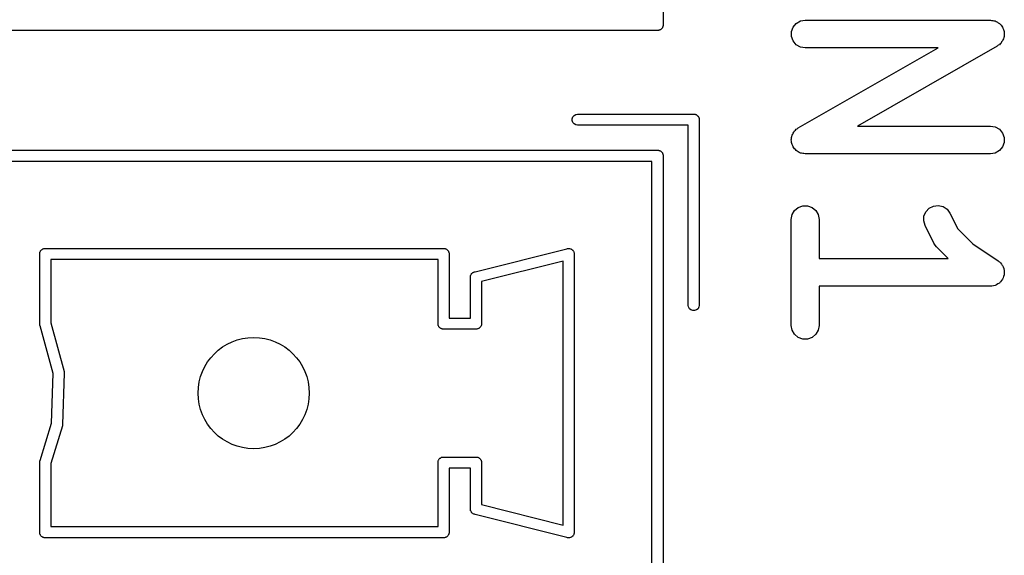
# Model space of a CAD drawing. Extents: x 81 to 161, y -172 to -32.
# Tile 89 of 94: x 89 to 100, y -47 to -41. Entities that reach past the tile are written whole.
import ezdxf

# ---------------------------------------------------------------- set-up
doc = ezdxf.new("R2010")
doc.units = 0
doc.header["$MEASUREMENT"] = 0
doc.layers.add('BLACK', color=7, linetype='CONTINUOUS')

msp = doc.modelspace()

# ---------------------------------------------------------------- linework, layer by layer
at = {"layer": 'BLACK', "linetype": 'CONTINUOUS'}
for p, q in [((95.987, -32.6138), (95.987, -41.2442)), ((97.3903, -41.2631), (97.4238, -41.2232)), ((97.4238, -41.2232), (97.4689, -41.1972)), ((97.4689, -41.1972), (97.5202, -41.1881)), ((97.5202, -41.1881), (99.5202, -41.1881)), ((99.5202, -41.1881), (99.5335, -41.1905)), ((99.5335, -41.1905), (99.5469, -41.1905)), ((99.5469, -41.1905), (99.5589, -41.195)), ((99.5589, -41.195), (99.5715, -41.1972)), ((99.5715, -41.1972), (99.5832, -41.2039)), ((99.5832, -41.2039), (99.5958, -41.2086)), ((99.5958, -41.2086), (99.6056, -41.2168)), ((99.6056, -41.2168), (99.6167, -41.2232)), ((99.6167, -41.2232), (99.6253, -41.2335)), ((99.6253, -41.2335), (99.6356, -41.2422)), ((95.9322, -41.299), (88.4518, -41.299)), ((95.9323, -41.299), (95.9322, -41.299)), ((95.9376, -41.299), (95.9323, -41.299)), ((95.9426, -41.2972), (95.9376, -41.299)), ((95.9478, -41.2963), (95.9426, -41.2972)), ((95.9525, -41.2936), (95.9478, -41.2963)), ((95.9575, -41.2918), (95.9525, -41.2936)), ((95.9615, -41.2883), (95.9575, -41.2918)), ((95.9662, -41.2857), (95.9615, -41.2883)), ((95.9696, -41.2816), (95.9662, -41.2857)), ((95.9737, -41.2782), (95.9696, -41.2816)), ((95.9763, -41.2735), (95.9737, -41.2782)), ((95.9798, -41.2695), (95.9763, -41.2735)), ((95.9816, -41.2645), (95.9798, -41.2695)), ((95.9843, -41.2598), (95.9816, -41.2645)), ((95.9852, -41.2546), (95.9843, -41.2598)), ((95.987, -41.2496), (95.9852, -41.2546)), ((95.987, -41.2442), (95.987, -41.2443)), ((95.987, -41.2443), (95.987, -41.2496)), ((97.3725, -41.3121), (97.3903, -41.2631)), ((97.3725, -41.3642), (97.3725, -41.3121)), ((99.6356, -41.2422), (99.6419, -41.2533)), ((99.6419, -41.2533), (99.6501, -41.2631)), ((99.6501, -41.2631), (99.6547, -41.2758)), ((99.6547, -41.2758), (99.6614, -41.2875)), ((99.6614, -41.2875), (99.6636, -41.3001)), ((99.6636, -41.3001), (99.668, -41.3121)), ((99.668, -41.3121), (99.668, -41.3255)), ((99.668, -41.3255), (99.6702, -41.3388)), ((99.6702, -41.3388), (99.668, -41.3514)), ((97.3903, -41.4131), (97.3725, -41.3642)), ((97.4238, -41.453), (97.3903, -41.4131)), ((99.6249, -41.4433), (99.6167, -41.453)), ((99.6347, -41.4351), (99.6249, -41.4433)), ((99.6415, -41.4234), (99.6347, -41.4351)), ((99.6501, -41.4131), (99.6415, -41.4234)), ((99.6545, -41.4011), (99.6501, -41.4131)), ((99.661, -41.3901), (99.6545, -41.4011)), ((99.6634, -41.3768), (99.661, -41.3901)), ((99.668, -41.3642), (99.6634, -41.3768)), ((99.668, -41.3514), (99.668, -41.3642)), ((97.4689, -41.4791), (97.4238, -41.453)), ((97.4458, -42.3508), (98.9554, -41.4881)), ((97.5202, -41.4881), (97.4689, -41.4791)), ((98.9554, -41.4881), (97.5202, -41.4881)), ((99.5947, -41.4684), (98.0851, -42.331)), ((99.605, -41.4598), (99.5947, -41.4684)), ((99.6167, -41.453), (99.605, -41.4598)), ((95.007, -42.2514), (95.0142, -42.2315)), ((95.007, -42.2726), (95.007, -42.2514)), ((95.0142, -42.2925), (95.007, -42.2726)), ((95.0142, -42.2315), (95.0278, -42.2153)), ((95.0278, -42.3087), (95.0142, -42.2925)), ((95.0278, -42.2153), (95.0462, -42.2047)), ((95.0462, -42.2047), (95.0618, -42.202)), ((95.0618, -42.202), (96.3222, -42.202)), ((96.3222, -42.202), (96.3223, -42.202)), ((96.3223, -42.202), (96.3276, -42.202)), ((96.3276, -42.202), (96.3326, -42.2038)), ((96.3326, -42.2038), (96.3378, -42.2047)), ((96.3378, -42.2047), (96.3425, -42.2074)), ((96.3425, -42.2074), (96.3475, -42.2092)), ((96.3475, -42.2092), (96.3515, -42.2127)), ((96.3515, -42.2127), (96.3562, -42.2153)), ((96.3562, -42.2153), (96.3596, -42.2194)), ((96.3596, -42.2194), (96.3637, -42.2228)), ((96.3637, -42.2228), (96.3663, -42.2275)), ((96.3663, -42.2275), (96.3698, -42.2315)), ((96.3698, -42.2315), (96.3716, -42.2365)), ((96.3716, -42.2365), (96.3743, -42.2412)), ((96.3743, -42.2412), (96.3752, -42.2464)), ((96.3752, -42.2464), (96.377, -42.2514)), ((96.377, -42.2514), (96.377, -42.2567)), ((96.377, -42.2567), (96.377, -42.2568)), ((96.377, -42.2568), (96.377, -44.2672)), ((95.0462, -42.3193), (95.0278, -42.3087)), ((95.0618, -42.322), (95.0462, -42.3193)), ((96.257, -42.322), (95.0618, -42.322)), ((96.257, -44.2672), (96.257, -42.322)), ((97.386, -42.418), (97.3903, -42.406)), ((97.3903, -42.406), (97.399, -42.3957)), ((97.399, -42.3957), (97.4058, -42.3841)), ((97.4058, -42.3841), (97.4156, -42.3759)), ((97.4156, -42.3759), (97.4238, -42.3661)), ((97.4238, -42.3661), (97.4355, -42.3594)), ((97.4355, -42.3594), (97.4458, -42.3508)), ((98.0851, -42.331), (99.5202, -42.331)), ((99.5202, -42.331), (99.5715, -42.34)), ((99.5715, -42.34), (99.6167, -42.3661)), ((99.6167, -42.3661), (99.6501, -42.406)), ((99.6501, -42.406), (99.668, -42.455)), ((97.3702, -42.4803), (97.3725, -42.4677)), ((97.3725, -42.4936), (97.3702, -42.4803)), ((97.3725, -42.455), (97.3771, -42.4423)), ((97.3725, -42.4677), (97.3725, -42.455)), ((97.3725, -42.507), (97.3725, -42.4936)), ((97.3769, -42.5191), (97.3725, -42.507)), ((97.3771, -42.4423), (97.3795, -42.4291)), ((97.3795, -42.4291), (97.386, -42.418)), ((99.668, -42.507), (99.6501, -42.556)), ((99.668, -42.455), (99.668, -42.507)), ((88.4518, -42.592), (95.9322, -42.592)), ((95.9322, -42.592), (95.9323, -42.592)), ((95.9323, -42.592), (95.9376, -42.592)), ((95.9376, -42.592), (95.9426, -42.5938)), ((95.9426, -42.5938), (95.9478, -42.5947)), ((95.9478, -42.5947), (95.9525, -42.5974)), ((95.9525, -42.5974), (95.9575, -42.5992)), ((95.9575, -42.5992), (95.9615, -42.6027)), ((95.9615, -42.6027), (95.9662, -42.6053)), ((95.9662, -42.6053), (95.9696, -42.6094)), ((95.9696, -42.6094), (95.9737, -42.6128)), ((95.9737, -42.6128), (95.9763, -42.6175)), ((95.9763, -42.6175), (95.9798, -42.6215)), ((95.9798, -42.6215), (95.9816, -42.6265)), ((97.3791, -42.5317), (97.3769, -42.5191)), ((97.3857, -42.5434), (97.3791, -42.5317)), ((97.3903, -42.556), (97.3857, -42.5434)), ((97.3986, -42.5658), (97.3903, -42.556)), ((97.4049, -42.5769), (97.3986, -42.5658)), ((97.4152, -42.5856), (97.4049, -42.5769)), ((97.4238, -42.5959), (97.4152, -42.5856)), ((97.4349, -42.6023), (97.4238, -42.5959)), ((97.4447, -42.6106), (97.4349, -42.6023)), ((97.4573, -42.6152), (97.4447, -42.6106)), ((97.4689, -42.622), (97.4573, -42.6152)), ((99.6167, -42.5959), (99.5715, -42.622)), ((99.6501, -42.556), (99.6167, -42.5959)), ((95.867, -42.712), (88.517, -42.712)), ((95.867, -72.212), (95.867, -42.712)), ((95.9816, -42.6265), (95.9843, -42.6312)), ((95.9843, -42.6312), (95.9852, -42.6364)), ((95.9852, -42.6364), (95.987, -42.6414)), ((95.987, -42.6414), (95.987, -42.6467)), ((95.987, -42.6467), (95.987, -42.6468)), ((95.987, -42.6468), (95.987, -72.2772)), ((97.4815, -42.6242), (97.4689, -42.622)), ((97.4935, -42.6286), (97.4815, -42.6242)), ((97.507, -42.6287), (97.4935, -42.6286)), ((97.5202, -42.631), (97.507, -42.6287)), ((99.5202, -42.631), (97.5202, -42.631)), ((99.5715, -42.622), (99.5202, -42.631)), ((97.3793, -43.2868), (97.4053, -43.2417)), ((97.4053, -43.2417), (97.4452, -43.2082)), ((97.4452, -43.2082), (97.4942, -43.1904)), ((97.4942, -43.1904), (97.5463, -43.1904)), ((97.5463, -43.1904), (97.5952, -43.2082)), ((97.5952, -43.2082), (97.6351, -43.2417)), ((97.6351, -43.2417), (97.6612, -43.2868)), ((98.8029, -43.3033), (98.8236, -43.2555)), ((98.8236, -43.2555), (98.8594, -43.2177)), ((98.8594, -43.2177), (98.906, -43.1944)), ((98.906, -43.1944), (98.9578, -43.1884)), ((98.9578, -43.1884), (99.0085, -43.2005)), ((99.0085, -43.2005), (99.0519, -43.2292)), ((99.0519, -43.2292), (99.083, -43.2711)), ((97.3702, -43.3381), (97.3793, -43.2868)), ((97.3702, -44.481), (97.3702, -43.3381)), ((97.6612, -43.2868), (97.6702, -43.3381)), ((97.6702, -43.3381), (97.6702, -43.7596)), ((98.7998, -43.3553), (98.8029, -43.3033)), ((98.8146, -43.4052), (98.7998, -43.3553)), ((99.083, -43.2711), (99.1673, -43.4398)), ((98.9099, -43.5957), (98.8146, -43.4052)), ((99.1673, -43.4398), (99.3301, -43.6025)), ((89.2624, -43.6866), (89.2642, -43.6815)), ((89.2642, -43.6815), (89.2677, -43.6774)), ((89.2677, -43.6774), (89.2703, -43.6728)), ((89.2703, -43.6728), (89.2744, -43.6694)), ((89.2744, -43.6694), (89.2778, -43.6653)), ((89.2778, -43.6653), (89.2825, -43.6627)), ((89.2825, -43.6627), (89.2865, -43.6592)), ((89.2865, -43.6592), (89.2915, -43.6574)), ((89.2915, -43.6574), (89.2962, -43.6547)), ((89.2962, -43.6547), (89.3014, -43.6538)), ((89.3014, -43.6538), (89.3064, -43.652)), ((89.3064, -43.652), (89.3117, -43.652)), ((89.3117, -43.652), (89.3118, -43.652)), ((89.3118, -43.652), (93.6222, -43.652)), ((93.6222, -43.652), (93.6223, -43.652)), ((93.6223, -43.652), (93.6276, -43.652)), ((93.6276, -43.652), (93.6326, -43.6538)), ((93.6326, -43.6538), (93.6378, -43.6547)), ((93.6378, -43.6547), (93.6425, -43.6574)), ((93.6425, -43.6574), (93.6475, -43.6592)), ((93.6475, -43.6592), (93.6515, -43.6627)), ((93.6515, -43.6627), (93.6562, -43.6653)), ((93.6562, -43.6653), (93.6596, -43.6694)), ((93.6596, -43.6694), (93.6637, -43.6728)), ((93.6637, -43.6728), (93.6663, -43.6775)), ((93.6663, -43.6775), (93.6698, -43.6815)), ((93.6698, -43.6815), (93.6716, -43.6865)), ((93.9596, -43.902), (94.9494, -43.6546)), ((94.9494, -43.6546), (94.9564, -43.652)), ((94.9564, -43.652), (94.9649, -43.652)), ((94.9649, -43.652), (94.9733, -43.6514)), ((94.9733, -43.6514), (94.9754, -43.652)), ((94.9754, -43.652), (94.9776, -43.652)), ((94.9776, -43.652), (94.9855, -43.6549)), ((94.9855, -43.6549), (94.9937, -43.6572)), ((94.9937, -43.6572), (94.9954, -43.6585)), ((94.9954, -43.6585), (94.9975, -43.6592)), ((94.9975, -43.6592), (95.004, -43.6647)), ((95.004, -43.6647), (95.0108, -43.6697)), ((95.0108, -43.6697), (95.012, -43.6714)), ((95.012, -43.6714), (95.0137, -43.6728)), ((95.0137, -43.6728), (95.0179, -43.6802)), ((95.0179, -43.6802), (95.0226, -43.6872)), ((98.9242, -43.615), (98.9099, -43.5957)), ((98.938, -43.6347), (98.9242, -43.615)), ((99.0629, -43.7596), (98.938, -43.6347)), ((99.3301, -43.6025), (99.6034, -43.7848)), ((89.257, -43.7014), (89.2588, -43.6964)), ((89.257, -43.7068), (89.257, -43.7014)), ((89.257, -44.4672), (89.257, -43.7068)), ((89.2588, -43.6964), (89.2597, -43.6912)), ((89.2597, -43.6912), (89.2624, -43.6866)), ((89.377, -43.772), (89.377, -44.454)), ((93.557, -43.772), (89.377, -43.772)), ((93.557, -44.4514), (93.557, -43.772)), ((93.6716, -43.6865), (93.6743, -43.6912)), ((93.6743, -43.6912), (93.6752, -43.6964)), ((93.6752, -43.6964), (93.677, -43.7014)), ((93.677, -43.7014), (93.677, -43.7067)), ((93.677, -43.7067), (93.677, -43.7068)), ((93.677, -43.7068), (93.677, -44.402)), ((94.907, -43.7888), (94.027, -44.0088)), ((94.907, -46.6352), (94.907, -43.7888)), ((95.0226, -43.6872), (95.0232, -43.6893)), ((95.0232, -43.6893), (95.0243, -43.6912)), ((95.0243, -43.6912), (95.0257, -43.6995)), ((95.0257, -43.6995), (95.0278, -43.7077)), ((95.0278, -43.7077), (95.027, -43.7151)), ((95.027, -43.7151), (95.027, -46.7089)), ((97.6702, -43.7596), (99.0629, -43.7596)), ((99.6034, -43.7848), (99.6095, -43.7905)), ((99.6095, -43.7905), (99.6167, -43.7947)), ((99.6167, -43.7947), (99.6282, -43.8084)), ((99.6282, -43.8084), (99.6411, -43.8207)), ((99.6411, -43.8207), (99.6448, -43.8282)), ((99.6448, -43.8282), (99.6501, -43.8346)), ((99.6501, -43.8346), (99.6563, -43.8514)), ((99.6563, -43.8514), (99.6642, -43.8674)), ((99.6642, -43.8674), (99.6651, -43.8757)), ((99.6651, -43.8757), (99.668, -43.8835)), ((99.668, -43.8835), (99.668, -43.9014)), ((93.9062, -43.9663), (93.907, -43.9589)), ((93.907, -43.9694), (93.9062, -43.9663)), ((93.907, -43.9568), (93.9075, -43.9537)), ((93.907, -43.9589), (93.907, -43.9568)), ((93.907, -44.402), (93.907, -43.9694)), ((93.9075, -43.9537), (93.9084, -43.9452)), ((93.9084, -43.9452), (93.9094, -43.9433)), ((93.9094, -43.9433), (93.9098, -43.9412)), ((93.9098, -43.9412), (93.914, -43.9338)), ((93.914, -43.9338), (93.9177, -43.9262)), ((93.9177, -43.9262), (93.9192, -43.9247)), ((93.9192, -43.9247), (93.9203, -43.9228)), ((93.9203, -43.9228), (93.9268, -43.9174)), ((93.9268, -43.9174), (93.9329, -43.9115)), ((93.9329, -43.9115), (93.9349, -43.9106)), ((93.9349, -43.9106), (93.9365, -43.9092)), ((93.9365, -43.9092), (93.9445, -43.9063)), ((93.9445, -43.9063), (93.9474, -43.9051)), ((93.9474, -43.9051), (93.9494, -43.9045)), ((93.9494, -43.9045), (93.9564, -43.902)), ((93.9564, -43.902), (93.9596, -43.902)), ((99.6386, -43.9983), (99.6287, -44.0132)), ((99.6501, -43.9846), (99.6386, -43.9983)), ((99.653, -43.9768), (99.6501, -43.9846)), ((99.6576, -43.9698), (99.653, -43.9768)), ((99.6618, -43.9524), (99.6576, -43.9698)), ((99.668, -43.9356), (99.6618, -43.9524)), ((99.668, -43.9014), (99.6699, -43.9192)), ((99.6699, -43.9192), (99.668, -43.9273)), ((99.668, -43.9273), (99.668, -43.9356)), ((94.027, -44.0088), (94.027, -44.4672)), ((99.5202, -44.0596), (97.6702, -44.0596)), ((97.6702, -44.0596), (97.6702, -44.481)), ((99.5284, -44.0581), (99.5202, -44.0596)), ((99.5367, -44.0587), (99.5284, -44.0581)), ((99.5539, -44.0536), (99.5367, -44.0587)), ((99.5715, -44.0505), (99.5539, -44.0536)), ((99.5787, -44.0464), (99.5715, -44.0505)), ((99.5867, -44.044), (99.5787, -44.0464)), ((99.6011, -44.0334), (99.5867, -44.044)), ((99.6167, -44.0245), (99.6011, -44.0334)), ((99.622, -44.0181), (99.6167, -44.0245)), ((99.6287, -44.0132), (99.622, -44.0181)), ((96.2597, -44.2828), (96.257, -44.2672)), ((96.2703, -44.3012), (96.2597, -44.2828)), ((96.2865, -44.3148), (96.2703, -44.3012)), ((96.3064, -44.322), (96.2865, -44.3148)), ((96.3276, -44.322), (96.3064, -44.322)), ((96.3475, -44.3148), (96.3276, -44.322)), ((96.3637, -44.3012), (96.3475, -44.3148)), ((96.3743, -44.2828), (96.3637, -44.3012)), ((96.377, -44.2672), (96.3743, -44.2828)), ((93.677, -44.402), (93.907, -44.402)), ((89.2597, -44.4828), (89.257, -44.4672)), ((89.2612, -44.4853), (89.2597, -44.4828)), ((89.4021, -45.0021), (89.2612, -44.4853)), ((89.377, -44.454), (89.5203, -44.9792)), ((93.557, -44.4726), (93.557, -44.4514)), ((93.5588, -44.4776), (93.557, -44.4726)), ((93.5597, -44.4828), (93.5588, -44.4776)), ((93.5624, -44.4874), (93.5597, -44.4828)), ((93.5642, -44.4925), (93.5624, -44.4874)), ((93.5677, -44.4965), (93.5642, -44.4925)), ((93.5703, -44.5012), (93.5677, -44.4965)), ((93.5744, -44.5046), (93.5703, -44.5012)), ((93.5778, -44.5087), (93.5744, -44.5046)), ((93.5825, -44.5113), (93.5778, -44.5087)), ((93.5865, -44.5148), (93.5825, -44.5113)), ((93.5915, -44.5166), (93.5865, -44.5148)), ((93.5962, -44.5193), (93.5915, -44.5166)), ((93.6014, -44.5202), (93.5962, -44.5193)), ((93.6064, -44.522), (93.6014, -44.5202)), ((93.6117, -44.522), (93.6064, -44.522)), ((93.6118, -44.522), (93.6117, -44.522)), ((93.9722, -44.522), (93.6118, -44.522)), ((93.9723, -44.522), (93.9722, -44.522)), ((93.9776, -44.522), (93.9723, -44.522)), ((93.9826, -44.5202), (93.9776, -44.522)), ((93.9878, -44.5193), (93.9826, -44.5202)), ((93.9925, -44.5166), (93.9878, -44.5193)), ((93.9975, -44.5148), (93.9925, -44.5166)), ((94.0015, -44.5113), (93.9975, -44.5148)), ((94.0062, -44.5087), (94.0015, -44.5113)), ((94.0096, -44.5046), (94.0062, -44.5087)), ((94.0137, -44.5012), (94.0096, -44.5046)), ((94.0163, -44.4965), (94.0137, -44.5012)), ((94.0198, -44.4925), (94.0163, -44.4965)), ((94.0216, -44.4875), (94.0198, -44.4925)), ((94.0243, -44.4828), (94.0216, -44.4875)), ((94.0252, -44.4776), (94.0243, -44.4828)), ((94.027, -44.4726), (94.0252, -44.4776)), ((94.027, -44.4672), (94.027, -44.4673)), ((94.027, -44.4673), (94.027, -44.4726)), ((97.3793, -44.5323), (97.3702, -44.481)), ((97.4053, -44.5774), (97.3793, -44.5323)), ((97.6612, -44.5323), (97.6351, -44.5774)), ((97.6702, -44.481), (97.6612, -44.5323)), ((97.4452, -44.6109), (97.4053, -44.5774)), ((97.4942, -44.6287), (97.4452, -44.6109)), ((97.5463, -44.6287), (97.4942, -44.6287)), ((97.5952, -44.6109), (97.5463, -44.6287)), ((97.6351, -44.5774), (97.5952, -44.6109)), ((89.3849, -45.5373), (89.4021, -45.0021)), ((89.5223, -44.997), (89.5046, -45.5492)), ((89.5203, -44.9792), (89.522, -44.9885)), ((89.522, -44.9885), (89.5219, -44.9927)), ((89.5219, -44.9927), (89.5223, -44.997)), ((89.2617, -45.9377), (89.3849, -45.5373)), ((89.5019, -45.5649), (89.377, -45.9712)), ((89.5024, -45.5616), (89.5019, -45.5649)), ((89.5035, -45.5585), (89.5024, -45.5616)), ((89.5046, -45.5492), (89.5035, -45.5585)), ((93.5744, -45.9194), (93.5778, -45.9153)), ((93.5778, -45.9153), (93.5825, -45.9127)), ((93.5825, -45.9127), (93.5865, -45.9092)), ((93.5865, -45.9092), (93.5915, -45.9074)), ((93.5915, -45.9074), (93.5962, -45.9047)), ((93.5962, -45.9047), (93.6014, -45.9038)), ((93.6014, -45.9038), (93.6064, -45.902)), ((93.6064, -45.902), (93.6117, -45.902)), ((93.6117, -45.902), (93.6118, -45.902)), ((93.6118, -45.902), (93.9722, -45.902)), ((93.9722, -45.902), (93.9723, -45.902)), ((93.9723, -45.902), (93.9776, -45.902)), ((93.9776, -45.902), (93.9826, -45.9038)), ((93.9826, -45.9038), (93.9878, -45.9047)), ((93.9878, -45.9047), (93.9925, -45.9074)), ((93.9925, -45.9074), (93.9975, -45.9092)), ((93.9975, -45.9092), (94.0015, -45.9127)), ((94.0015, -45.9127), (94.0062, -45.9153)), ((94.0062, -45.9153), (94.0096, -45.9194)), ((89.257, -45.9568), (89.2597, -45.9412)), ((89.257, -46.7172), (89.257, -45.9568)), ((89.2597, -45.9412), (89.2617, -45.9377)), ((89.377, -45.9712), (89.377, -46.652)), ((93.557, -45.9514), (93.5588, -45.9464)), ((93.557, -45.9567), (93.557, -45.9514)), ((93.557, -45.9568), (93.557, -45.9567)), ((93.557, -46.652), (93.557, -45.9568)), ((93.5588, -45.9464), (93.5597, -45.9412)), ((93.5597, -45.9412), (93.5624, -45.9365)), ((93.5624, -45.9365), (93.5642, -45.9315)), ((93.5642, -45.9315), (93.5677, -45.9275)), ((93.5677, -45.9275), (93.5703, -45.9228)), ((93.5703, -45.9228), (93.5744, -45.9194)), ((93.907, -46.022), (93.677, -46.022)), ((93.677, -46.022), (93.677, -46.7172)), ((93.907, -46.4546), (93.907, -46.022)), ((94.0096, -45.9194), (94.0137, -45.9228)), ((94.0137, -45.9228), (94.0163, -45.9275)), ((94.0163, -45.9275), (94.0198, -45.9315)), ((94.0198, -45.9315), (94.0216, -45.9365)), ((94.0216, -45.9365), (94.0243, -45.9412)), ((94.0243, -45.9412), (94.0252, -45.9464)), ((94.0252, -45.9464), (94.027, -45.9514)), ((94.027, -45.9514), (94.027, -45.9567)), ((94.027, -45.9567), (94.027, -45.9568)), ((94.027, -45.9568), (94.027, -46.4152)), ((94.027, -46.4152), (94.907, -46.6352)), ((93.9062, -46.4577), (93.907, -46.4546)), ((93.907, -46.4651), (93.9062, -46.4577)), ((93.907, -46.4672), (93.907, -46.4651)), ((93.9075, -46.4703), (93.907, -46.4672)), ((93.9084, -46.4788), (93.9075, -46.4703)), ((93.9094, -46.4807), (93.9084, -46.4788)), ((93.9097, -46.4828), (93.9094, -46.4807)), ((93.914, -46.4902), (93.9097, -46.4828)), ((93.9177, -46.4978), (93.914, -46.4902)), ((93.9192, -46.4993), (93.9177, -46.4978)), ((93.9203, -46.5012), (93.9192, -46.4993)), ((93.9268, -46.5066), (93.9203, -46.5012)), ((93.9329, -46.5125), (93.9268, -46.5066)), ((93.9349, -46.5134), (93.9329, -46.5125)), ((93.9365, -46.5148), (93.9349, -46.5134)), ((93.9445, -46.5177), (93.9365, -46.5148)), ((93.9474, -46.5189), (93.9445, -46.5177)), ((93.9494, -46.5195), (93.9474, -46.5189)), ((93.9564, -46.522), (93.9494, -46.5195)), ((93.9596, -46.522), (93.9564, -46.522)), ((94.9494, -46.7695), (93.9596, -46.522)), ((89.377, -46.652), (93.557, -46.652)), ((89.257, -46.7173), (89.257, -46.7172)), ((89.257, -46.7226), (89.257, -46.7173)), ((89.2588, -46.7276), (89.257, -46.7226)), ((89.2597, -46.7328), (89.2588, -46.7276)), ((89.2624, -46.7375), (89.2597, -46.7328)), ((89.2642, -46.7425), (89.2624, -46.7375)), ((89.2677, -46.7465), (89.2642, -46.7425)), ((89.2703, -46.7512), (89.2677, -46.7465)), ((89.2744, -46.7546), (89.2703, -46.7512)), ((89.2778, -46.7587), (89.2744, -46.7546)), ((89.2825, -46.7613), (89.2778, -46.7587)), ((89.2865, -46.7648), (89.2825, -46.7613)), ((89.2915, -46.7666), (89.2865, -46.7648)), ((89.2962, -46.7693), (89.2915, -46.7666)), ((93.6425, -46.7666), (93.6378, -46.7693)), ((93.6475, -46.7648), (93.6425, -46.7666)), ((93.6515, -46.7613), (93.6475, -46.7648)), ((93.6562, -46.7587), (93.6515, -46.7613)), ((93.6596, -46.7546), (93.6562, -46.7587)), ((93.6637, -46.7512), (93.6596, -46.7546)), ((93.6663, -46.7465), (93.6637, -46.7512)), ((93.6698, -46.7425), (93.6663, -46.7465)), ((93.6716, -46.7375), (93.6698, -46.7425)), ((93.6743, -46.7328), (93.6716, -46.7375)), ((93.6752, -46.7276), (93.6743, -46.7328)), ((93.677, -46.7226), (93.6752, -46.7276)), ((93.677, -46.7172), (93.677, -46.7173)), ((93.677, -46.7173), (93.677, -46.7226)), ((94.9937, -46.7668), (94.9855, -46.7691)), ((94.9954, -46.7655), (94.9937, -46.7668)), ((94.9975, -46.7648), (94.9954, -46.7655)), ((95.004, -46.7593), (94.9975, -46.7648)), ((95.0108, -46.7543), (95.004, -46.7593)), ((95.012, -46.7526), (95.0108, -46.7543)), ((95.0137, -46.7512), (95.012, -46.7526)), ((95.0179, -46.7438), (95.0137, -46.7512)), ((95.0226, -46.7368), (95.0179, -46.7438)), ((95.0232, -46.7347), (95.0226, -46.7368)), ((95.0243, -46.7328), (95.0232, -46.7347)), ((95.0257, -46.7245), (95.0243, -46.7328)), ((95.0278, -46.7163), (95.0257, -46.7245)), ((95.027, -46.7089), (95.0278, -46.7163)), ((89.3014, -46.7702), (89.2962, -46.7693)), ((89.3064, -46.772), (89.3014, -46.7702)), ((89.3117, -46.772), (89.3064, -46.772)), ((89.3118, -46.772), (89.3117, -46.772)), ((93.6222, -46.772), (89.3118, -46.772)), ((93.6223, -46.772), (93.6222, -46.772)), ((93.6276, -46.772), (93.6223, -46.772)), ((93.6326, -46.7702), (93.6276, -46.772)), ((93.6378, -46.7693), (93.6326, -46.7702)), ((94.9564, -46.772), (94.9494, -46.7695)), ((94.9649, -46.772), (94.9564, -46.772)), ((94.9733, -46.7726), (94.9649, -46.772)), ((94.9754, -46.772), (94.9733, -46.7726)), ((94.9776, -46.772), (94.9754, -46.772)), ((94.9855, -46.7691), (94.9776, -46.772))]:
    msp.add_line(p, q, dxfattribs=at)
at = {"layer": 'BLACK'}
msp.add_circle((91.567, -45.212), 0.6, dxfattribs=at)
msp.add_circle((91.567, -45.212), 0.6, dxfattribs=at)

doc.saveas('drawing.dxf')
